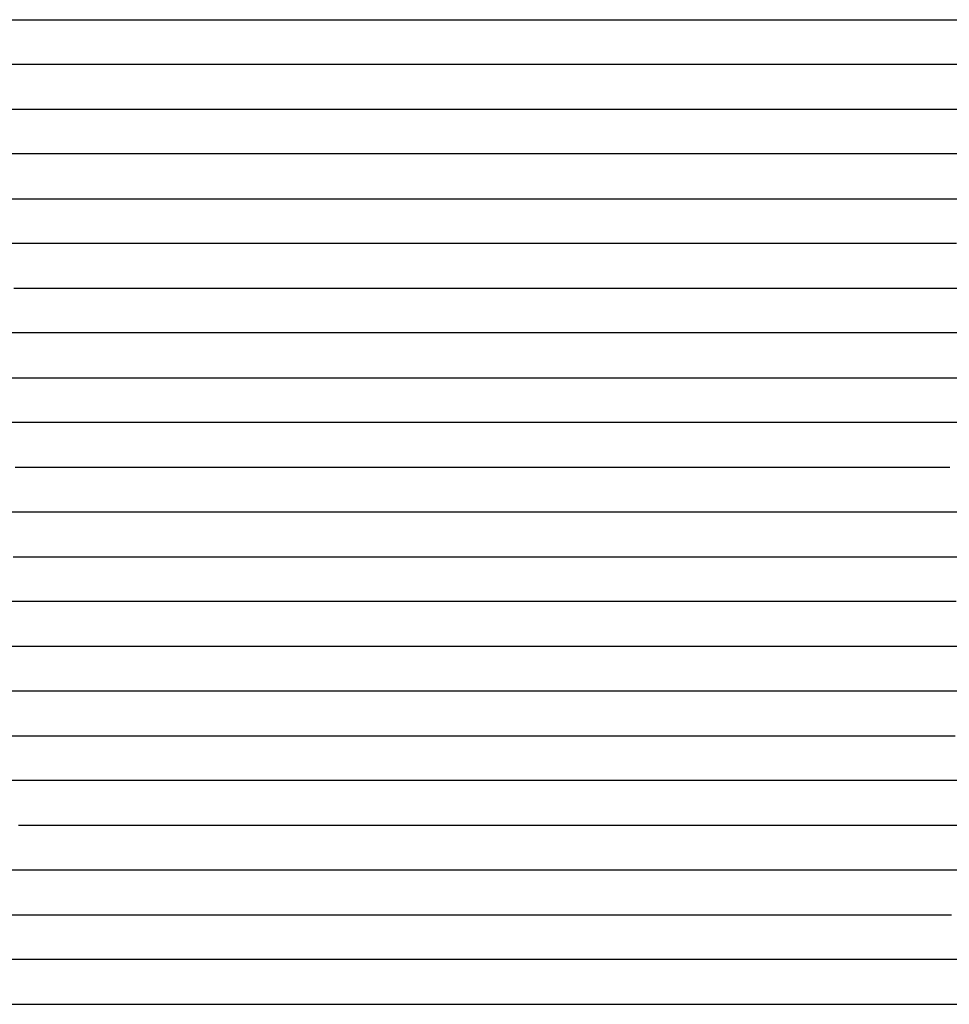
# Model space of a CAD drawing. Extents: x -4 to 4.3, y -2 to 2.5.
# Tile 30 of 108: x -0.11 to 0.15, y -0.02 to 0.25. Entities that reach past the tile are written whole.
import ezdxf

# ---------------------------------------------------------------- set-up
doc = ezdxf.new("R2010")
doc.units = 0

msp = doc.modelspace()

# ---------------------------------------------------------------- linework, layer by layer
at = {"layer": 'Default', "color": 72, "linetype": 'CONTINUOUS'}
for p, q in [((-0.120301, 0.25004, -0.072773), (-0.106351, 0.25004, -0.081287)), ((-0.106351, 0.25004, -0.081287), (-0.093014, 0.25004, -0.090474)), ((-0.093014, 0.25004, -0.090474), (-0.080146, 0.25004, -0.100568)), ((-0.080146, 0.25004, -0.100568), (-0.067853, 0.25004, -0.111777)), ((-0.067853, 0.25004, -0.111777), (-0.056307, 0.25004, -0.123925)), ((-0.056307, 0.25004, -0.123925), (-0.045542, 0.25004, -0.136902)), ((-0.045542, 0.25004, -0.136902), (-0.035566, 0.25004, -0.150607)), ((-0.035566, 0.25004, -0.150607), (-0.026371, 0.25004, -0.164972)), ((-0.026371, 0.25004, -0.164972), (-0.017947, 0.25004, -0.180089)), ((-0.017947, 0.25004, -0.180089), (-0.014144, 0.25004, -0.181469)), ((-0.014144, 0.25004, -0.181469), (0.004762, 0.25004, -0.176865)), ((0.004762, 0.25004, -0.176865), (0.012362, 0.25004, -0.177041)), ((0.012362, 0.25004, -0.177041), (0.019962, 0.25004, -0.178529)), ((0.019962, 0.25004, -0.178529), (0.035297, 0.25004, -0.185552)), ((0.035297, 0.25004, -0.185552), (0.049502, 0.25004, -0.189554)), ((0.049502, 0.25004, -0.189554), (0.057022, 0.25004, -0.188419)), ((0.057022, 0.25004, -0.188419), (0.064542, 0.25004, -0.182981)), ((0.064542, 0.25004, -0.182981), (0.067707, 0.25004, -0.177439)), ((0.067707, 0.25004, -0.177439), (0.070872, 0.25004, -0.171074)), ((0.070872, 0.25004, -0.171074), (0.077203, 0.25004, -0.160143)), ((0.077203, 0.25004, -0.160143), (0.085033, 0.25004, -0.147786)), ((0.085033, 0.25004, -0.147786), (0.093397, 0.25004, -0.136436)), ((0.093397, 0.25004, -0.136436), (0.102666, 0.25004, -0.125322)), ((0.102666, 0.25004, -0.125322), (0.112674, 0.25004, -0.114625)), ((0.112674, 0.25004, -0.114625), (0.123348, 0.25004, -0.104463)), ((0.123348, 0.25004, -0.104463), (0.134665, 0.25004, -0.094919)), ((0.134665, 0.25004, -0.094919), (0.14661, 0.25004, -0.08607)), ((0.14661, 0.25004, -0.08607), (0.159165, 0.25004, -0.077964)), ((-0.099466, 0.23754, -0.087101), (-0.111929, 0.23754, -0.078891)), ((-0.087607, 0.23754, -0.096067), (-0.099466, 0.23754, -0.087101)), ((-0.076365, 0.23754, -0.105712), (-0.087607, 0.23754, -0.096067)), ((-0.065746, 0.23754, -0.115962), (-0.076365, 0.23754, -0.105712)), ((-0.055762, 0.23754, -0.12674), (-0.065746, 0.23754, -0.115962)), ((-0.046444, 0.23754, -0.137957), (-0.055762, 0.23754, -0.12674)), ((-0.037802, 0.23754, -0.149589), (-0.046444, 0.23754, -0.137957)), ((-0.030204, 0.23754, -0.161036), (-0.037802, 0.23754, -0.149589)), ((-0.018997, 0.23754, -0.18149), (-0.030204, 0.23754, -0.161036)), ((-0.017064, 0.23754, -0.186207), (-0.018997, 0.23754, -0.18149)), ((-0.01513, 0.23754, -0.190452), (-0.017064, 0.23754, -0.186207)), ((-0.007397, 0.23754, -0.188556), (-0.01513, 0.23754, -0.190452)), ((0.023544, 0.23754, -0.184462), (-0.007397, 0.23754, -0.188556)), ((0.039166, 0.23754, -0.186957), (0.023544, 0.23754, -0.184462)), ((0.054536, 0.23754, -0.186683), (0.039166, 0.23754, -0.186957)), ((0.058355, 0.23754, -0.185984), (0.054536, 0.23754, -0.186683)), ((0.062174, 0.23754, -0.185527), (0.058355, 0.23754, -0.185984)), ((0.078784, 0.23754, -0.15637), (0.062174, 0.23754, -0.185527)), ((0.088516, 0.23754, -0.142064), (0.078784, 0.23754, -0.15637)), ((0.098986, 0.23754, -0.128913), (0.088516, 0.23754, -0.142064)), ((0.110144, 0.23754, -0.116553), (0.098986, 0.23754, -0.128913)), ((0.122073, 0.23754, -0.104858), (0.110144, 0.23754, -0.116553)), ((0.134729, 0.23754, -0.094152), (0.122073, 0.23754, -0.104858)), ((0.147876, 0.23754, -0.084633), (0.134729, 0.23754, -0.094152)), ((0.161537, 0.23754, -0.075859), (0.147876, 0.23754, -0.084633)), ((-0.119579, 0.22504, -0.075404), (-0.105745, 0.22504, -0.084196)), ((-0.105745, 0.22504, -0.084196), (-0.092558, 0.22504, -0.093729)), ((-0.092558, 0.22504, -0.093729), (-0.079895, 0.22504, -0.104043)), ((-0.079895, 0.22504, -0.104043), (-0.06778, 0.22504, -0.115484)), ((-0.06778, 0.22504, -0.115484), (-0.05642, 0.22504, -0.127849)), ((-0.05642, 0.22504, -0.127849), (-0.04585, 0.22504, -0.141034)), ((-0.04585, 0.22504, -0.141034), (-0.036076, 0.22504, -0.154957)), ((-0.036076, 0.22504, -0.154957), (-0.027098, 0.22504, -0.169616)), ((-0.027098, 0.22504, -0.169616), (-0.018938, 0.22504, -0.185277)), ((-0.018938, 0.22504, -0.185277), (-0.015328, 0.22504, -0.188092)), ((-0.015328, 0.22504, -0.188092), (-0.011718, 0.22504, -0.188217)), ((-0.011718, 0.22504, -0.188217), (-0.00391, 0.22504, -0.186086)), ((-0.00391, 0.22504, -0.186086), (0.003898, 0.22504, -0.182957)), ((0.003898, 0.22504, -0.182957), (0.018402, 0.22504, -0.180165)), ((0.018402, 0.22504, -0.180165), (0.033745, 0.22504, -0.181061)), ((0.033745, 0.22504, -0.181061), (0.049343, 0.22504, -0.186242)), ((0.049343, 0.22504, -0.186242), (0.056757, 0.22504, -0.186613)), ((0.056757, 0.22504, -0.186613), (0.060464, 0.22504, -0.186065)), ((0.060464, 0.22504, -0.186065), (0.062318, 0.22504, -0.18432)), ((0.062318, 0.22504, -0.18432), (0.064172, 0.22504, -0.179989)), ((0.064172, 0.22504, -0.179989), (0.078193, 0.22504, -0.155681)), ((0.078193, 0.22504, -0.155681), (0.085949, 0.22504, -0.143998)), ((0.085949, 0.22504, -0.143998), (0.094591, 0.22504, -0.132752)), ((0.094591, 0.22504, -0.132752), (0.104111, 0.22504, -0.121778)), ((0.104111, 0.22504, -0.121778), (0.114351, 0.22504, -0.111259)), ((0.114351, 0.22504, -0.111259), (0.125249, 0.22504, -0.101301)), ((0.125249, 0.22504, -0.101301), (0.136785, 0.22504, -0.091997)), ((0.136785, 0.22504, -0.091997), (0.148947, 0.22504, -0.083418)), ((0.148947, 0.22504, -0.083418), (0.161715, 0.22504, -0.07524)), ((-0.101997, 0.21254, -0.088566), (-0.114488, 0.21254, -0.080732)), ((-0.089866, 0.21254, -0.097683), (-0.101997, 0.21254, -0.088566)), ((-0.078643, 0.21254, -0.106794), (-0.089866, 0.21254, -0.097683)), ((-0.068075, 0.21254, -0.11703), (-0.078643, 0.21254, -0.106794)), ((-0.058202, 0.21254, -0.127782), (-0.068075, 0.21254, -0.11703)), ((-0.049135, 0.21254, -0.138904), (-0.058202, 0.21254, -0.127782)), ((-0.040985, 0.21254, -0.150344), (-0.049135, 0.21254, -0.138904)), ((-0.033189, 0.21254, -0.163093), (-0.040985, 0.21254, -0.150344)), ((-0.029291, 0.21254, -0.168957), (-0.033189, 0.21254, -0.163093)), ((-0.027342, 0.21254, -0.172464), (-0.029291, 0.21254, -0.168957)), ((-0.025393, 0.21254, -0.176624), (-0.027342, 0.21254, -0.172464)), ((-0.009881, 0.21254, -0.177649), (-0.025393, 0.21254, -0.176624)), ((0.005567, 0.21254, -0.17951), (-0.009881, 0.21254, -0.177649)), ((0.021118, 0.21254, -0.177144), (0.005567, 0.21254, -0.17951)), ((0.035872, 0.21254, -0.178579), (0.021118, 0.21254, -0.177144)), ((0.04964, 0.21254, -0.183381), (0.035872, 0.21254, -0.178579)), ((0.058039, 0.21254, -0.187945), (0.04964, 0.21254, -0.183381)), ((0.065659, 0.21254, -0.175993), (0.058039, 0.21254, -0.187945)), ((0.074245, 0.21254, -0.160624), (0.065659, 0.21254, -0.175993)), ((0.083688, 0.21254, -0.146265), (0.074245, 0.21254, -0.160624)), ((0.093954, 0.21254, -0.13273), (0.083688, 0.21254, -0.146265)), ((0.105024, 0.21254, -0.120029), (0.093954, 0.21254, -0.13273)), ((0.116854, 0.21254, -0.108245), (0.105024, 0.21254, -0.120029)), ((0.129163, 0.21254, -0.097625), (0.116854, 0.21254, -0.108245)), ((0.142123, 0.21254, -0.087492), (0.129163, 0.21254, -0.097625)), ((0.15573, 0.21254, -0.078327), (0.142123, 0.21254, -0.087492)), ((-0.115121, 0.20004, -0.084923), (-0.101318, 0.20004, -0.09324)), ((-0.101318, 0.20004, -0.09324), (-0.087935, 0.20004, -0.102716)), ((-0.087935, 0.20004, -0.102716), (-0.075183, 0.20004, -0.113735)), ((-0.075183, 0.20004, -0.113735), (-0.06336, 0.20004, -0.125003)), ((-0.06336, 0.20004, -0.125003), (-0.05205, 0.20004, -0.137956)), ((-0.05205, 0.20004, -0.137956), (-0.041772, 0.20004, -0.152103)), ((-0.041772, 0.20004, -0.152103), (-0.032589, 0.20004, -0.167161)), ((-0.032589, 0.20004, -0.167161), (-0.028521, 0.20004, -0.170012)), ((-0.028521, 0.20004, -0.170012), (-0.024453, 0.20004, -0.169093)), ((-0.024453, 0.20004, -0.169093), (-0.009211, 0.20004, -0.168562)), ((-0.009211, 0.20004, -0.168562), (0.006404, 0.20004, -0.172858)), ((0.006404, 0.20004, -0.172858), (0.036956, 0.20004, -0.17658)), ((0.036956, 0.20004, -0.17658), (0.052487, 0.20004, -0.182666)), ((0.052487, 0.20004, -0.182666), (0.059761, 0.20004, -0.187441)), ((0.059761, 0.20004, -0.187441), (0.06158, 0.20004, -0.185698)), ((0.06158, 0.20004, -0.185698), (0.063398, 0.20004, -0.181212)), ((0.063398, 0.20004, -0.181212), (0.074338, 0.20004, -0.161058)), ((0.074338, 0.20004, -0.161058), (0.081869, 0.20004, -0.149613)), ((0.081869, 0.20004, -0.149613), (0.090458, 0.20004, -0.138043)), ((0.090458, 0.20004, -0.138043), (0.099772, 0.20004, -0.126766)), ((0.099772, 0.20004, -0.126766), (0.109722, 0.20004, -0.115933)), ((0.109722, 0.20004, -0.115933), (0.120291, 0.20004, -0.105626)), ((0.120291, 0.20004, -0.105626), (0.131477, 0.20004, -0.095918)), ((0.131477, 0.20004, -0.095918), (0.143278, 0.20004, -0.086883)), ((0.143278, 0.20004, -0.086883), (0.155685, 0.20004, -0.078597)), ((-0.100714, 0.18754, -0.099366), (-0.113296, 0.18754, -0.091194)), ((-0.088471, 0.18754, -0.108381), (-0.100714, 0.18754, -0.099366)), ((-0.076835, 0.18754, -0.117607), (-0.088471, 0.18754, -0.108381)), ((-0.066565, 0.18754, -0.126812), (-0.076835, 0.18754, -0.117607)), ((-0.057042, 0.18754, -0.137731), (-0.066565, 0.18754, -0.126812)), ((-0.039625, 0.18754, -0.160091), (-0.057042, 0.18754, -0.137731)), ((-0.037696, 0.18754, -0.163229), (-0.039625, 0.18754, -0.160091)), ((-0.035767, 0.18754, -0.165613), (-0.037696, 0.18754, -0.163229)), ((-0.031909, 0.18754, -0.164301), (-0.035767, 0.18754, -0.165613)), ((-0.016372, 0.18754, -0.161829), (-0.031909, 0.18754, -0.164301)), ((-0.001463, 0.18754, -0.163412), (-0.016372, 0.18754, -0.161829)), ((0.014067, 0.18754, -0.168418), (-0.001463, 0.18754, -0.163412)), ((0.021484, 0.18754, -0.167599), (0.014067, 0.18754, -0.168418)), ((0.028901, 0.18754, -0.168048), (0.021484, 0.18754, -0.167599)), ((0.043434, 0.18754, -0.172859), (0.028901, 0.18754, -0.168048)), ((0.056785, 0.18754, -0.17813), (0.043434, 0.18754, -0.172859)), ((0.060491, 0.18754, -0.180384), (0.056785, 0.18754, -0.17813)), ((0.064198, 0.18754, -0.180626), (0.060491, 0.18754, -0.180384)), ((0.072544, 0.18754, -0.165141), (0.064198, 0.18754, -0.180626)), ((0.081716, 0.18754, -0.150624), (0.072544, 0.18754, -0.165141)), ((0.091692, 0.18754, -0.136865), (0.081716, 0.18754, -0.150624)), ((0.102466, 0.18754, -0.123876), (0.091692, 0.18754, -0.136865)), ((0.114025, 0.18754, -0.111737), (0.102466, 0.18754, -0.123876)), ((0.12632, 0.18754, -0.100554), (0.114025, 0.18754, -0.111737)), ((0.139037, 0.18754, -0.09058), (0.12632, 0.18754, -0.100554)), ((0.1524, 0.18754, -0.081041), (0.139037, 0.18754, -0.09058)), ((-0.110806, 0.17504, -0.098822), (-0.084975, 0.17504, -0.118229)), ((-0.084975, 0.17504, -0.118229), (-0.07264, 0.17504, -0.12937)), ((-0.07264, 0.17504, -0.12937), (-0.061044, 0.17504, -0.141507)), ((-0.061044, 0.17504, -0.141507), (-0.050251, 0.17504, -0.154291)), ((-0.050251, 0.17504, -0.154291), (-0.040171, 0.17504, -0.161871)), ((-0.040171, 0.17504, -0.161871), (-0.037049, 0.17504, -0.160341)), ((-0.037049, 0.17504, -0.160341), (-0.033927, 0.17504, -0.159051)), ((-0.033927, 0.17504, -0.159051), (-0.027683, 0.17504, -0.157124)), ((-0.027683, 0.17504, -0.157124), (-0.012752, 0.17504, -0.155025)), ((-0.012752, 0.17504, -0.155025), (0.033917, 0.17504, -0.158005)), ((0.033917, 0.17504, -0.158005), (0.041708, 0.17504, -0.16061)), ((0.041708, 0.17504, -0.16061), (0.049498, 0.17504, -0.164867)), ((0.049498, 0.17504, -0.164867), (0.06321, 0.17504, -0.174541)), ((0.06321, 0.17504, -0.174541), (0.066402, 0.17504, -0.176967)), ((0.066402, 0.17504, -0.176967), (0.067998, 0.17504, -0.175029)), ((0.067998, 0.17504, -0.175029), (0.069594, 0.17504, -0.172678)), ((0.069594, 0.17504, -0.172678), (0.075977, 0.17504, -0.160347)), ((0.075977, 0.17504, -0.160347), (0.083161, 0.17504, -0.149199)), ((0.083161, 0.17504, -0.149199), (0.091624, 0.17504, -0.137761)), ((0.091624, 0.17504, -0.137761), (0.100918, 0.17504, -0.126528)), ((0.100918, 0.17504, -0.126528), (0.110879, 0.17504, -0.115736)), ((0.110879, 0.17504, -0.115736), (0.121476, 0.17504, -0.105468)), ((0.121476, 0.17504, -0.105468), (0.132698, 0.17504, -0.095804)), ((0.132698, 0.17504, -0.095804), (0.144537, 0.17504, -0.086821)), ((0.144537, 0.17504, -0.086821), (0.156985, 0.17504, -0.078595)), ((-0.10641, 0.16254, -0.108435), (-0.118469, 0.16254, -0.099704)), ((-0.083617, 0.16254, -0.127876), (-0.10641, 0.16254, -0.108435)), ((-0.073131, 0.16254, -0.138297), (-0.083617, 0.16254, -0.127876)), ((-0.063113, 0.16254, -0.149362), (-0.073131, 0.16254, -0.138297)), ((-0.056295, 0.16254, -0.157523), (-0.063113, 0.16254, -0.149362)), ((-0.05459, 0.16254, -0.159771), (-0.056295, 0.16254, -0.157523)), ((-0.052886, 0.16254, -0.162297), (-0.05459, 0.16254, -0.159771)), ((-0.049477, 0.16254, -0.160183), (-0.052886, 0.16254, -0.162297)), ((-0.03494, 0.16254, -0.15205), (-0.049477, 0.16254, -0.160183)), ((-0.019364, 0.16254, -0.145913), (-0.03494, 0.16254, -0.15205)), ((-0.003842, 0.16254, -0.144675), (-0.019364, 0.16254, -0.145913)), ((0.026791, 0.16254, -0.147874), (-0.003842, 0.16254, -0.144675)), ((0.040834, 0.16254, -0.1517), (0.026791, 0.16254, -0.147874)), ((0.053256, 0.16254, -0.157761), (0.040834, 0.16254, -0.1517)), ((0.060184, 0.16254, -0.163047), (0.053256, 0.16254, -0.157761)), ((0.063648, 0.16254, -0.164405), (0.060184, 0.16254, -0.163047)), ((0.067112, 0.16254, -0.166104), (0.063648, 0.16254, -0.164405)), ((0.075599, 0.16254, -0.161681), (0.067112, 0.16254, -0.166104)), ((0.085, 0.16254, -0.14715), (0.075599, 0.16254, -0.161681)), ((0.095252, 0.16254, -0.133539), (0.085, 0.16254, -0.14715)), ((0.10631, 0.16254, -0.120821), (0.095252, 0.16254, -0.133539)), ((0.117991, 0.16254, -0.10916), (0.10631, 0.16254, -0.120821)), ((0.130258, 0.16254, -0.098261), (0.117991, 0.16254, -0.10916)), ((0.143238, 0.16254, -0.088022), (0.130258, 0.16254, -0.098261)), ((0.156747, 0.16254, -0.078969), (0.143238, 0.16254, -0.088022)), ((-0.114156, 0.15004, -0.109525), (-0.1015, 0.15004, -0.11997)), ((-0.1015, 0.15004, -0.11997), (-0.089449, 0.15004, -0.130826)), ((-0.089449, 0.15004, -0.130826), (-0.07784, 0.15004, -0.142932)), ((-0.07784, 0.15004, -0.142932), (-0.062033, 0.15004, -0.162012)), ((-0.062033, 0.15004, -0.162012), (-0.059537, 0.15004, -0.161947)), ((-0.059537, 0.15004, -0.161947), (-0.044749, 0.15004, -0.15029)), ((-0.044749, 0.15004, -0.15029), (-0.032482, 0.15004, -0.142629)), ((-0.032482, 0.15004, -0.142629), (-0.019229, 0.15004, -0.137896)), ((-0.019229, 0.15004, -0.137896), (-0.004514, 0.15004, -0.136716)), ((-0.004514, 0.15004, -0.136716), (0.011061, 0.15004, -0.137179)), ((0.011061, 0.15004, -0.137179), (0.026679, 0.15004, -0.138691)), ((0.026679, 0.15004, -0.138691), (0.042231, 0.15004, -0.144589)), ((0.042231, 0.15004, -0.144589), (0.071091, 0.15004, -0.158133)), ((0.071091, 0.15004, -0.158133), (0.078108, 0.15004, -0.159104)), ((0.078108, 0.15004, -0.159104), (0.079863, 0.15004, -0.156214)), ((0.079863, 0.15004, -0.156214), (0.081617, 0.15004, -0.153059)), ((0.081617, 0.15004, -0.153059), (0.085126, 0.15004, -0.147786)), ((0.085126, 0.15004, -0.147786), (0.093781, 0.15004, -0.13603)), ((0.093781, 0.15004, -0.13603), (0.103045, 0.15004, -0.124936)), ((0.103045, 0.15004, -0.124936), (0.113059, 0.15004, -0.114259)), ((0.113059, 0.15004, -0.114259), (0.123749, 0.15004, -0.104119)), ((0.123749, 0.15004, -0.104119), (0.135085, 0.15004, -0.0946)), ((0.135085, 0.15004, -0.0946), (0.147051, 0.15004, -0.08578)), ((0.147051, 0.15004, -0.08578), (0.159629, 0.15004, -0.077605)), ((-0.099197, 0.13754, -0.130406), (-0.121747, 0.13754, -0.1108)), ((-0.088969, 0.13754, -0.140837), (-0.099197, 0.13754, -0.130406)), ((-0.079263, 0.13754, -0.152046), (-0.088969, 0.13754, -0.140837)), ((-0.071649, 0.13754, -0.161653), (-0.079263, 0.13754, -0.152046)), ((-0.070126, 0.13754, -0.163783), (-0.071649, 0.13754, -0.161653)), ((-0.054297, 0.13754, -0.151101), (-0.070126, 0.13754, -0.163783)), ((-0.040207, 0.13754, -0.141201), (-0.054297, 0.13754, -0.151101)), ((-0.025191, 0.13754, -0.134003), (-0.040207, 0.13754, -0.141201)), ((-0.009575, 0.13754, -0.129511), (-0.025191, 0.13754, -0.134003)), ((0.005959, 0.13754, -0.12898), (-0.009575, 0.13754, -0.129511)), ((0.021157, 0.13754, -0.13063), (0.005959, 0.13754, -0.12898)), ((0.035359, 0.13754, -0.134021), (0.021157, 0.13754, -0.13063)), ((0.049825, 0.13754, -0.140656), (0.035359, 0.13754, -0.134021)), ((0.062871, 0.13754, -0.145981), (0.049825, 0.13754, -0.140656)), ((0.074983, 0.13754, -0.153966), (0.062871, 0.13754, -0.145981)), ((0.077292, 0.13754, -0.155848), (0.074983, 0.13754, -0.153966)), ((0.0796, 0.13754, -0.157388), (0.077292, 0.13754, -0.155848)), ((0.084218, 0.13754, -0.149899), (0.0796, 0.13754, -0.157388)), ((0.094304, 0.13754, -0.136136), (0.084218, 0.13754, -0.149899)), ((0.105208, 0.13754, -0.123234), (0.094304, 0.13754, -0.136136)), ((0.116874, 0.13754, -0.111261), (0.105208, 0.13754, -0.123234)), ((0.128977, 0.13754, -0.100477), (0.116874, 0.13754, -0.111261)), ((0.141812, 0.13754, -0.089998), (0.128977, 0.13754, -0.100477)), ((0.155292, 0.13754, -0.080637), (0.141812, 0.13754, -0.089998)), ((-0.110421, 0.12504, -0.128335), (-0.098767, 0.12504, -0.140271)), ((-0.098767, 0.12504, -0.140271), (-0.077441, 0.12504, -0.16371)), ((-0.077441, 0.12504, -0.16371), (-0.074784, 0.12504, -0.161209)), ((-0.074784, 0.12504, -0.161209), (-0.066814, 0.12504, -0.154553)), ((-0.066814, 0.12504, -0.154553), (-0.054839, 0.12504, -0.145581)), ((-0.054839, 0.12504, -0.145581), (-0.042335, 0.12504, -0.137632)), ((-0.042335, 0.12504, -0.137632), (-0.029148, 0.12504, -0.13054)), ((-0.029148, 0.12504, -0.13054), (-0.015388, 0.12504, -0.124911)), ((-0.015388, 0.12504, -0.124911), (-0.000926, 0.12504, -0.12286)), ((-0.000926, 0.12504, -0.12286), (0.014545, 0.12504, -0.122663)), ((0.014545, 0.12504, -0.122663), (0.030168, 0.12504, -0.12666)), ((0.030168, 0.12504, -0.12666), (0.045306, 0.12504, -0.132043)), ((0.045306, 0.12504, -0.132043), (0.060028, 0.12504, -0.139699)), ((0.060028, 0.12504, -0.139699), (0.07389, 0.12504, -0.14812)), ((0.07389, 0.12504, -0.14812), (0.080567, 0.12504, -0.153807)), ((0.080567, 0.12504, -0.153807), (0.083906, 0.12504, -0.151733)), ((0.083906, 0.12504, -0.151733), (0.096665, 0.12504, -0.134683)), ((0.096665, 0.12504, -0.134683), (0.106006, 0.12504, -0.12365)), ((0.106006, 0.12504, -0.12365), (0.116102, 0.12504, -0.113115)), ((0.116102, 0.12504, -0.113115), (0.126913, 0.12504, -0.103124)), ((0.126913, 0.12504, -0.103124), (0.138388, 0.12504, -0.09383)), ((0.138388, 0.12504, -0.09383), (0.15053, 0.12504, -0.084831)), ((-0.106446, 0.11254, -0.142016), (-0.116691, 0.11254, -0.131382)), ((-0.093046, 0.11254, -0.157361), (-0.106446, 0.11254, -0.142016)), ((-0.090036, 0.11254, -0.161406), (-0.093046, 0.11254, -0.157361)), ((-0.084015, 0.11254, -0.162257), (-0.090036, 0.11254, -0.161406)), ((-0.071145, 0.11254, -0.151616), (-0.084015, 0.11254, -0.162257)), ((-0.057808, 0.11254, -0.142433), (-0.071145, 0.11254, -0.151616)), ((-0.043862, 0.11254, -0.133922), (-0.057808, 0.11254, -0.142433)), ((-0.029276, 0.11254, -0.126552), (-0.043862, 0.11254, -0.133922)), ((-0.013869, 0.11254, -0.120633), (-0.029276, 0.11254, -0.126552)), ((0.001749, 0.11254, -0.117998), (-0.013869, 0.11254, -0.120633)), ((0.016845, 0.11254, -0.118444), (0.001749, 0.11254, -0.117998)), ((0.031285, 0.11254, -0.122302), (0.016845, 0.11254, -0.118444)), ((0.044847, 0.11254, -0.127908), (0.031285, 0.11254, -0.122302)), ((0.057899, 0.11254, -0.135375), (0.044847, 0.11254, -0.127908)), ((0.070031, 0.11254, -0.143359), (0.057899, 0.11254, -0.135375)), ((0.078624, 0.11254, -0.150357), (0.070031, 0.11254, -0.143359)), ((0.081489, 0.11254, -0.153011), (0.078624, 0.11254, -0.150357)), ((0.091109, 0.11254, -0.144091), (0.081489, 0.11254, -0.153011)), ((0.101535, 0.11254, -0.130748), (0.091109, 0.11254, -0.144091)), ((0.112755, 0.11254, -0.118223), (0.101535, 0.11254, -0.130748)), ((0.124732, 0.11254, -0.106615), (0.112755, 0.11254, -0.118223)), ((0.137231, 0.11254, -0.096144), (0.124732, 0.11254, -0.106615)), ((0.150302, 0.11254, -0.086339), (0.137231, 0.11254, -0.096144)), ((0.164012, 0.11254, -0.077359), (0.150302, 0.11254, -0.086339)), ((-0.110969, 0.10004, -0.147143), (-0.10035, 0.10004, -0.160189)), ((-0.10035, 0.10004, -0.160189), (-0.095418, 0.10004, -0.164426)), ((-0.095418, 0.10004, -0.164426), (-0.092952, 0.10004, -0.162389)), ((-0.092952, 0.10004, -0.162389), (-0.077961, 0.10004, -0.150756)), ((-0.077961, 0.10004, -0.150756), (-0.065652, 0.10004, -0.142275)), ((-0.065652, 0.10004, -0.142275), (-0.052786, 0.10004, -0.134295)), ((-0.052786, 0.10004, -0.134295), (-0.039507, 0.10004, -0.127428)), ((-0.039507, 0.10004, -0.127428), (-0.025629, 0.10004, -0.121571)), ((-0.025629, 0.10004, -0.121571), (-0.011233, 0.10004, -0.116887)), ((-0.011233, 0.10004, -0.116887), (0.003625, 0.10004, -0.115184)), ((0.003625, 0.10004, -0.115184), (0.019149, 0.10004, -0.116167)), ((0.019149, 0.10004, -0.116167), (0.034743, 0.10004, -0.121389)), ((0.034743, 0.10004, -0.121389), (0.049559, 0.10004, -0.128761)), ((0.049559, 0.10004, -0.128761), (0.063548, 0.10004, -0.137727)), ((0.063548, 0.10004, -0.137727), (0.076703, 0.10004, -0.147844)), ((0.076703, 0.10004, -0.147844), (0.082896, 0.10004, -0.153545)), ((0.082896, 0.10004, -0.153545), (0.085992, 0.10004, -0.154656)), ((0.085992, 0.10004, -0.154656), (0.08754, 0.10004, -0.152633)), ((0.08754, 0.10004, -0.152633), (0.089089, 0.10004, -0.1501)), ((0.089089, 0.10004, -0.1501), (0.097237, 0.10004, -0.139106)), ((0.097237, 0.10004, -0.139106), (0.10654, 0.10004, -0.127579)), ((0.10654, 0.10004, -0.127579), (0.116354, 0.10004, -0.116877)), ((0.116354, 0.10004, -0.116877), (0.126914, 0.10004, -0.10673)), ((0.126914, 0.10004, -0.10673), (0.13818, 0.10004, -0.097031)), ((0.13818, 0.10004, -0.097031), (0.150022, 0.10004, -0.087872)), ((0.150022, 0.10004, -0.087872), (0.162382, 0.10004, -0.079531)), ((-0.108246, 0.08754, -0.161424), (-0.11967, 0.08754, -0.147468)), ((-0.10666, 0.08754, -0.163589), (-0.108246, 0.08754, -0.161424)), ((-0.103488, 0.08754, -0.162331), (-0.10666, 0.08754, -0.163589)), ((-0.083713, 0.08754, -0.147843), (-0.103488, 0.08754, -0.162331)), ((-0.056049, 0.08754, -0.131772), (-0.083713, 0.08754, -0.147843)), ((-0.041588, 0.08754, -0.124807), (-0.056049, 0.08754, -0.131772)), ((-0.026642, 0.08754, -0.11869), (-0.041588, 0.08754, -0.124807)), ((-0.011041, 0.08754, -0.113933), (-0.026642, 0.08754, -0.11869)), ((0.00441, 0.08754, -0.113089), (-0.011041, 0.08754, -0.113933)), ((0.019299, 0.08754, -0.115334), (0.00441, 0.08754, -0.113089)), ((0.033266, 0.08754, -0.119778), (0.019299, 0.08754, -0.115334)), ((0.046622, 0.08754, -0.126476), (0.033266, 0.08754, -0.119778)), ((0.05927, 0.08754, -0.134156), (0.046622, 0.08754, -0.126476)), ((0.077886, 0.08754, -0.147863), (0.05927, 0.08754, -0.134156)), ((0.084053, 0.08754, -0.15355), (0.077886, 0.08754, -0.147863)), ((0.093602, 0.08754, -0.146124), (0.084053, 0.08754, -0.15355)), ((0.103998, 0.08754, -0.132658), (0.093602, 0.08754, -0.146124)), ((0.115188, 0.08754, -0.120105), (0.103998, 0.08754, -0.132658)), ((0.12688, 0.08754, -0.10871), (0.115188, 0.08754, -0.120105)), ((0.139272, 0.08754, -0.097725), (0.12688, 0.08754, -0.10871)), ((0.152354, 0.08754, -0.087677), (0.139272, 0.08754, -0.097725)), ((-0.1121, 0.07504, -0.160993), (-0.107237, 0.07504, -0.157054)), ((-0.107237, 0.07504, -0.157054), (-0.095095, 0.07504, -0.148711)), ((-0.095095, 0.07504, -0.148711), (-0.082217, 0.07504, -0.140512)), ((-0.082217, 0.07504, -0.140512), (-0.069037, 0.07504, -0.133477)), ((-0.069037, 0.07504, -0.133477), (-0.041035, 0.07504, -0.12125)), ((-0.041035, 0.07504, -0.12125), (-0.026619, 0.07504, -0.115899)), ((-0.026619, 0.07504, -0.115899), (-0.011971, 0.07504, -0.111783)), ((-0.011971, 0.07504, -0.111783), (0.003072, 0.07504, -0.110694)), ((0.003072, 0.07504, -0.110694), (0.018656, 0.07504, -0.113488)), ((0.018656, 0.07504, -0.113488), (0.034036, 0.07504, -0.119294)), ((0.034036, 0.07504, -0.119294), (0.048654, 0.07504, -0.126548)), ((0.048654, 0.07504, -0.126548), (0.06265, 0.07504, -0.134749)), ((0.06265, 0.07504, -0.134749), (0.076132, 0.07504, -0.144431)), ((0.076132, 0.07504, -0.144431), (0.088823, 0.07504, -0.155451)), ((0.088823, 0.07504, -0.155451), (0.100621, 0.07504, -0.139293)), ((0.100621, 0.07504, -0.139293), (0.10967, 0.07504, -0.128252)), ((0.10967, 0.07504, -0.128252), (0.119574, 0.07504, -0.117447)), ((0.119574, 0.07504, -0.117447), (0.130133, 0.07504, -0.107172)), ((0.130133, 0.07504, -0.107172), (0.141331, 0.07504, -0.097499)), ((0.141331, 0.07504, -0.097499), (0.153155, 0.07504, -0.088505)), ((-0.101902, 0.06254, -0.146288), (-0.115279, 0.06254, -0.155377)), ((-0.087888, 0.06254, -0.137828), (-0.101902, 0.06254, -0.146288)), ((-0.073625, 0.06254, -0.130795), (-0.087888, 0.06254, -0.137828)), ((-0.058932, 0.06254, -0.124222), (-0.073625, 0.06254, -0.130795)), ((-0.043998, 0.06254, -0.118821), (-0.058932, 0.06254, -0.124222)), ((-0.028754, 0.06254, -0.114129), (-0.043998, 0.06254, -0.118821)), ((-0.01316, 0.06254, -0.110619), (-0.028754, 0.06254, -0.114129)), ((0.002275, 0.06254, -0.109655), (-0.01316, 0.06254, -0.110619)), ((0.016993, 0.06254, -0.11197), (0.002275, 0.06254, -0.109655)), ((0.031212, 0.06254, -0.117039), (0.016993, 0.06254, -0.11197)), ((0.044845, 0.06254, -0.123251), (0.031212, 0.06254, -0.117039)), ((0.057971, 0.06254, -0.130602), (0.044845, 0.06254, -0.123251)), ((0.070393, 0.06254, -0.138623), (0.057971, 0.06254, -0.130602)), ((0.082386, 0.06254, -0.147773), (0.070393, 0.06254, -0.138623)), ((0.08686, 0.06254, -0.151509), (0.082386, 0.06254, -0.147773)), ((0.089097, 0.06254, -0.15367), (0.08686, 0.06254, -0.151509)), ((0.091334, 0.06254, -0.155391), (0.089097, 0.06254, -0.15367)), ((0.101153, 0.06254, -0.141335), (0.091334, 0.06254, -0.155391)), ((0.1118, 0.06254, -0.128154), (0.101153, 0.06254, -0.141335)), ((0.123226, 0.06254, -0.115883), (0.1118, 0.06254, -0.128154)), ((0.135141, 0.06254, -0.104768), (0.123226, 0.06254, -0.115883)), ((0.147746, 0.06254, -0.094076), (0.135141, 0.06254, -0.104768)), ((0.161027, 0.06254, -0.084346), (0.147746, 0.06254, -0.094076)), ((-0.112323, 0.05004, -0.146065), (-0.085855, 0.05004, -0.131414)), ((-0.085855, 0.05004, -0.131414), (-0.072063, 0.05004, -0.1254)), ((-0.072063, 0.05004, -0.1254), (-0.05774, 0.05004, -0.119976)), ((-0.05774, 0.05004, -0.119976), (-0.043128, 0.05004, -0.115323)), ((-0.043128, 0.05004, -0.115323), (-0.028239, 0.05004, -0.111268)), ((-0.028239, 0.05004, -0.111268), (-0.013163, 0.05004, -0.108457)), ((-0.013163, 0.05004, -0.108457), (0.002197, 0.05004, -0.108893)), ((0.002197, 0.05004, -0.108893), (0.017816, 0.05004, -0.111455)), ((0.017816, 0.05004, -0.111455), (0.033234, 0.05004, -0.116966)), ((0.033234, 0.05004, -0.116966), (0.047948, 0.05004, -0.12359)), ((0.047948, 0.05004, -0.12359), (0.062196, 0.05004, -0.131417)), ((0.062196, 0.05004, -0.131417), (0.07589, 0.05004, -0.140701)), ((0.07589, 0.05004, -0.140701), (0.088823, 0.05004, -0.151331)), ((0.088823, 0.05004, -0.151331), (0.094859, 0.05004, -0.153576)), ((0.094859, 0.05004, -0.153576), (0.096368, 0.05004, -0.151361)), ((0.096368, 0.05004, -0.151361), (0.097877, 0.05004, -0.148776)), ((0.097877, 0.05004, -0.148776), (0.100894, 0.05004, -0.144328)), ((0.100894, 0.05004, -0.144328), (0.109667, 0.05004, -0.133039)), ((0.109667, 0.05004, -0.133039), (0.119254, 0.05004, -0.122076)), ((0.119254, 0.05004, -0.122076), (0.12954, 0.05004, -0.111589)), ((0.12954, 0.05004, -0.111589), (0.140482, 0.05004, -0.101674)), ((0.140482, 0.05004, -0.101674), (0.15206, 0.05004, -0.092403)), ((-0.10885, 0.03754, -0.137874), (-0.122804, 0.03754, -0.146165)), ((-0.094481, 0.03754, -0.130637), (-0.10885, 0.03754, -0.137874)), ((-0.079871, 0.03754, -0.124393), (-0.094481, 0.03754, -0.130637)), ((-0.064879, 0.03754, -0.11871), (-0.079871, 0.03754, -0.124393)), ((-0.049719, 0.03754, -0.114258), (-0.064879, 0.03754, -0.11871)), ((-0.034376, 0.03754, -0.110428), (-0.049719, 0.03754, -0.114258)), ((-0.018777, 0.03754, -0.107428), (-0.034376, 0.03754, -0.110428)), ((-0.003414, 0.03754, -0.106534), (-0.018777, 0.03754, -0.107428)), ((0.011604, 0.03754, -0.109319), (-0.003414, 0.03754, -0.106534)), ((0.026202, 0.03754, -0.113513), (0.011604, 0.03754, -0.109319)), ((0.040277, 0.03754, -0.118885), (0.026202, 0.03754, -0.113513)), ((0.053748, 0.03754, -0.125379), (0.040277, 0.03754, -0.118885)), ((0.06664, 0.03754, -0.132953), (0.053748, 0.03754, -0.125379)), ((0.078806, 0.03754, -0.141285), (0.06664, 0.03754, -0.132953)), ((0.093226, 0.03754, -0.152946), (0.078806, 0.03754, -0.141285)), ((0.095581, 0.03754, -0.155092), (0.093226, 0.03754, -0.152946)), ((0.100291, 0.03754, -0.147932), (0.095581, 0.03754, -0.155092)), ((0.11056, 0.03754, -0.134342), (0.100291, 0.03754, -0.147932)), ((0.121634, 0.03754, -0.121643), (0.11056, 0.03754, -0.134342)), ((0.133327, 0.03754, -0.110003), (0.121634, 0.03754, -0.121643)), ((0.145601, 0.03754, -0.099124), (0.133327, 0.03754, -0.110003)), ((0.158586, 0.03754, -0.088895), (0.145601, 0.03754, -0.099124)), ((-0.109511, 0.02504, -0.132924), (-0.095783, 0.02504, -0.126617)), ((-0.095783, 0.02504, -0.126617), (-0.081584, 0.02504, -0.120886)), ((-0.081584, 0.02504, -0.120886), (-0.067095, 0.02504, -0.11622)), ((-0.067095, 0.02504, -0.11622), (-0.052222, 0.02504, -0.112048)), ((-0.052222, 0.02504, -0.112048), (-0.037178, 0.02504, -0.108787)), ((-0.037178, 0.02504, -0.108787), (-0.021908, 0.02504, -0.10622)), ((-0.021908, 0.02504, -0.10622), (-0.006499, 0.02504, -0.105707)), ((-0.006499, 0.02504, -0.105707), (0.009117, 0.02504, -0.107955)), ((0.009117, 0.02504, -0.107955), (0.024583, 0.02504, -0.112125)), ((0.024583, 0.02504, -0.112125), (0.039669, 0.02504, -0.117596)), ((0.039669, 0.02504, -0.117596), (0.054358, 0.02504, -0.124576)), ((0.054358, 0.02504, -0.124576), (0.068471, 0.02504, -0.132543)), ((0.068471, 0.02504, -0.132543), (0.082077, 0.02504, -0.141794)), ((0.082077, 0.02504, -0.141794), (0.094999, 0.02504, -0.152452)), ((0.094999, 0.02504, -0.152452), (0.098012, 0.02504, -0.154361)), ((0.098012, 0.02504, -0.154361), (0.099519, 0.02504, -0.152131)), ((0.099519, 0.02504, -0.152131), (0.107053, 0.02504, -0.141536)), ((0.107053, 0.02504, -0.141536), (0.116069, 0.02504, -0.130294)), ((0.116069, 0.02504, -0.130294), (0.125845, 0.02504, -0.119388)), ((0.125845, 0.02504, -0.119388), (0.136274, 0.02504, -0.108987)), ((0.136274, 0.02504, -0.108987), (0.147338, 0.02504, -0.099171)), ((0.147338, 0.02504, -0.099171), (0.159025, 0.02504, -0.090013)), ((-0.096558, 0.01254, -0.122645), (-0.111326, 0.01254, -0.128999)), ((-0.081577, 0.01254, -0.117466), (-0.096558, 0.01254, -0.122645)), ((-0.066349, 0.01254, -0.112955), (-0.081577, 0.01254, -0.117466)), ((-0.050949, 0.01254, -0.109418), (-0.066349, 0.01254, -0.112955)), ((-0.019859, 0.01254, -0.104636), (-0.050949, 0.01254, -0.109418)), ((-0.004438, 0.01254, -0.105357), (-0.019859, 0.01254, -0.104636)), ((0.010696, 0.01254, -0.107827), (-0.004438, 0.01254, -0.105357)), ((0.025428, 0.01254, -0.111613), (0.010696, 0.01254, -0.107827)), ((0.03966, 0.01254, -0.11664), (0.025428, 0.01254, -0.111613)), ((0.053441, 0.01254, -0.122886), (0.03966, 0.01254, -0.11664)), ((0.066599, 0.01254, -0.129917), (0.053441, 0.01254, -0.122886)), ((0.079035, 0.01254, -0.137882), (0.066599, 0.01254, -0.129917)), ((0.090894, 0.01254, -0.146902), (0.079035, 0.01254, -0.137882)), ((0.095406, 0.01254, -0.150774), (0.090894, 0.01254, -0.146902)), ((0.097662, 0.01254, -0.153016), (0.095406, 0.01254, -0.150774)), ((0.099918, 0.01254, -0.154465), (0.097662, 0.01254, -0.153016)), ((0.109823, 0.01254, -0.140465), (0.099918, 0.01254, -0.154465)), ((0.120572, 0.01254, -0.127352), (0.109823, 0.01254, -0.140465)), ((0.13219, 0.01254, -0.115094), (0.120572, 0.01254, -0.127352)), ((0.144247, 0.01254, -0.104252), (0.13219, 0.01254, -0.115094)), ((0.15703, 0.01254, -0.093715), (0.144247, 0.01254, -0.104252)), ((-0.115156, 0.00004, -0.126243), (-0.100963, 0.00004, -0.120591)), ((-0.100963, 0.00004, -0.120591), (-0.086447, 0.00004, -0.115677)), ((-0.086447, 0.00004, -0.115677), (-0.071647, 0.00004, -0.111772)), ((-0.071647, 0.00004, -0.111772), (-0.056539, 0.00004, -0.108429)), ((-0.056539, 0.00004, -0.108429), (-0.041283, 0.00004, -0.106008)), ((-0.041283, 0.00004, -0.106008), (-0.025851, 0.00004, -0.104302)), ((-0.025851, 0.00004, -0.104302), (-0.010321, 0.00004, -0.103966)), ((-0.010321, 0.00004, -0.103966), (0.0053, 0.00004, -0.106174)), ((0.0053, 0.00004, -0.106174), (0.020772, 0.00004, -0.10977)), ((0.020772, 0.00004, -0.10977), (0.035991, 0.00004, -0.114429)), ((0.035991, 0.00004, -0.114429), (0.050932, 0.00004, -0.120567)), ((0.050932, 0.00004, -0.120567), (0.065384, 0.00004, -0.127851)), ((0.065384, 0.00004, -0.127851), (0.079338, 0.00004, -0.136368)), ((0.079338, 0.00004, -0.136368), (0.092674, 0.00004, -0.14632)), ((0.092674, 0.00004, -0.14632), (0.105197, 0.00004, -0.151416)), ((0.105197, 0.00004, -0.151416), (0.107006, 0.00004, -0.148447)), ((0.107006, 0.00004, -0.148447), (0.108815, 0.00004, -0.145815)), ((0.108815, 0.00004, -0.145815), (0.11967, 0.00004, -0.132214)), ((0.11967, 0.00004, -0.132214), (0.1294, 0.00004, -0.121498)), ((0.1294, 0.00004, -0.121498), (0.139904, 0.00004, -0.111212)), ((0.139904, 0.00004, -0.111212), (0.151068, 0.00004, -0.101527)), ((-0.103477, -0.01246, -0.118021), (-0.118461, -0.01246, -0.123379)), ((-0.088339, -0.01246, -0.113545), (-0.103477, -0.01246, -0.118021)), ((-0.072946, -0.01246, -0.109608), (-0.088339, -0.01246, -0.113545)), ((-0.057452, -0.01246, -0.106906), (-0.072946, -0.01246, -0.109608)), ((-0.041889, -0.01246, -0.104881), (-0.057452, -0.01246, -0.106906)), ((-0.026266, -0.01246, -0.10348), (-0.041889, -0.01246, -0.104881)), ((-0.010762, -0.01246, -0.103704), (-0.026266, -0.01246, -0.10348)), ((0.004532, -0.01246, -0.105618), (-0.010762, -0.01246, -0.103704)), ((0.019568, -0.01246, -0.108764), (0.004532, -0.01246, -0.105618)), ((0.034177, -0.01246, -0.112891), (0.019568, -0.01246, -0.108764)), ((0.048264, -0.01246, -0.118235), (0.034177, -0.01246, -0.112891)), ((0.061854, -0.01246, -0.124758), (0.048264, -0.01246, -0.118235)), ((0.074896, -0.01246, -0.132157), (0.061854, -0.01246, -0.124758)), ((0.087242, -0.01246, -0.140304), (0.074896, -0.01246, -0.132157)), ((0.099106, -0.01246, -0.149506), (0.087242, -0.01246, -0.140304)), ((0.101445, -0.01246, -0.151511), (0.099106, -0.01246, -0.149506)), ((0.103784, -0.01246, -0.153733), (0.101445, -0.01246, -0.151511)), ((0.108463, -0.01246, -0.151799), (0.103784, -0.01246, -0.153733)), ((0.118677, -0.01246, -0.138138), (0.108463, -0.01246, -0.151799)), ((0.129696, -0.01246, -0.125383), (0.118677, -0.01246, -0.138138)), ((0.141302, -0.01246, -0.113715), (0.129696, -0.01246, -0.125383)), ((0.153518, -0.01246, -0.102703), (0.141302, -0.01246, -0.113715)), ((-0.120643, -0.02496, -0.120571), (-0.106063, -0.02496, -0.115633)), ((-0.106063, -0.02496, -0.115633), (-0.091264, -0.02496, -0.111569)), ((-0.091264, -0.02496, -0.111569), (-0.0609, -0.02496, -0.105798)), ((-0.0609, -0.02496, -0.105798), (-0.045502, -0.02496, -0.104178)), ((-0.045502, -0.02496, -0.104178), (-0.029962, -0.02496, -0.103292)), ((-0.029962, -0.02496, -0.103292), (-0.014363, -0.02496, -0.103423)), ((-0.014363, -0.02496, -0.103423), (0.001262, -0.02496, -0.104834)), ((0.001262, -0.02496, -0.104834), (0.016823, -0.02496, -0.107691)), ((0.016823, -0.02496, -0.107691), (0.032192, -0.02496, -0.111486)), ((0.032192, -0.02496, -0.111486), (0.047361, -0.02496, -0.116794)), ((0.047361, -0.02496, -0.116794), (0.062109, -0.02496, -0.123298)), ((0.062109, -0.02496, -0.123298), (0.076406, -0.02496, -0.130769)), ((0.076406, -0.02496, -0.130769), (0.090254, -0.02496, -0.139737)), ((0.090254, -0.02496, -0.139737), (0.10953, -0.02496, -0.155026)), ((0.10953, -0.02496, -0.155026), (0.11261, -0.02496, -0.151916)), ((0.11261, -0.02496, -0.151916), (0.115691, -0.02496, -0.147108)), ((0.115691, -0.02496, -0.147108), (0.12412, -0.02496, -0.136389)), ((0.12412, -0.02496, -0.136389), (0.133779, -0.02496, -0.125229)), ((0.133779, -0.02496, -0.125229), (0.144004, -0.02496, -0.11469)), ((0.144004, -0.02496, -0.11469), (0.154884, -0.02496, -0.1047))]:
    msp.add_line(p, q, dxfattribs=at)

doc.saveas('drawing.dxf')
